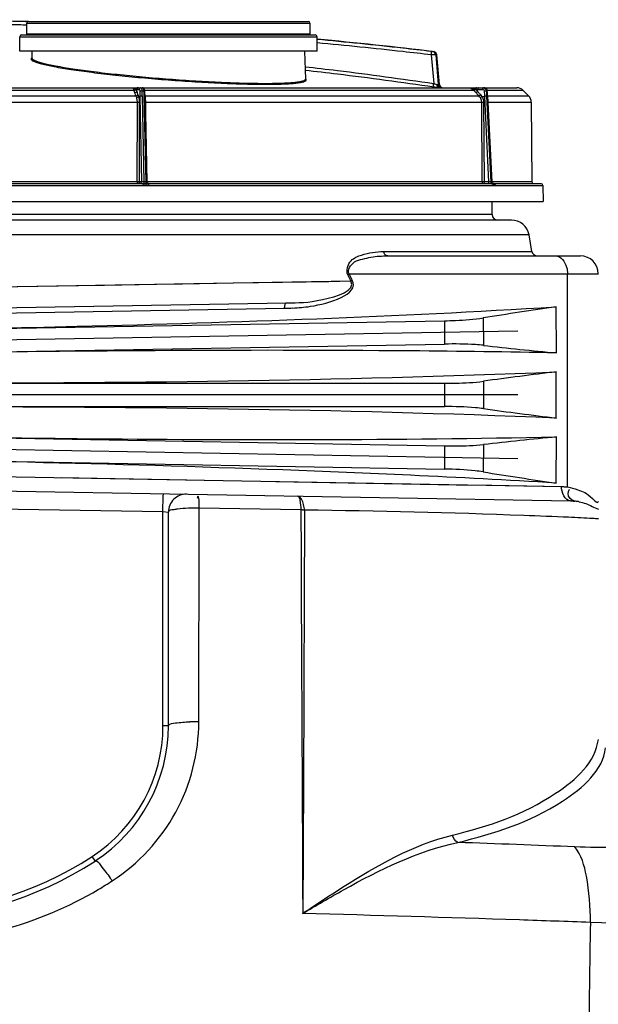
# Model space of a CAD drawing. Header units: millimetres. Extents: x 0 to 297, y 0 to 210.
# Tile 43 of 108: x 149 to 159, y 168 to 184. Entities that reach past the tile are written whole.
import ezdxf

# ---------------------------------------------------------------- set-up
doc = ezdxf.new("R2010")
doc.units = ezdxf.units.MM
doc.header["$LTSCALE"] = 16.335
doc.layers.get('0').update_dxf_attribs({"linetype": 'CONTINUOUS'})
for name, color, linetype in [('06_COURBES', 7, 'CONTINUOUS'), ('08_SURFACES', 7, 'CONTINUOUS'), ('AXES_REF', 7, 'CONTINUOUS')]:
    doc.layers.add(name, color=color, linetype=linetype)

msp = doc.modelspace()

# ---------------------------------------------------------------- linework, layer by layer
at = {"color": 7, "linetype": 'Continuous'}
for p, q in [((149.571, 184.233), (154.225, 184.233)), ((149.541, 184.024), (149.541, 184.203)), ((154.255, 184.203), (154.255, 184.024)), ((149.422, 183.74), (149.422, 183.979)), ((149.452, 184.009), (154.344, 184.009)), ((154.374, 183.74), (154.374, 183.979)), ((154.374, 183.74), (149.422, 183.74)), ((156.413, 183.183), (156.37, 183.676)), ((137.147, 183.129), (157.699, 183.129)), ((157.804, 183.086), (157.897, 182.993)), ((151.509, 182.993), (151.538, 181.562)), ((157.21, 183.053), (157.209, 183.073)), ((157.212, 183.032), (157.21, 183.053)), ((157.213, 183.012), (157.212, 183.032)), ((157.214, 182.994), (157.213, 183.012)), ((157.214, 182.994), (157.283, 181.561)), ((157.941, 182.888), (157.953, 181.562)), ((143.38, 181.533), (151.466, 181.533)), ((151.557, 181.533), (157.274, 181.533)), ((157.31, 181.533), (157.309, 181.533)), ((157.312, 181.533), (157.31, 181.533)), ((157.312, 181.533), (158.106, 181.533)), ((158.136, 181.503), (158.141, 181.234)), ((136.705, 181.234), (158.141, 181.234)), ((157.61, 180.927), (137.235, 180.927)), ((157.953, 180.404), (157.904, 180.681)), ((155.55, 180.33), (158.759, 180.33)), ((147.527, 179.437), (153.866, 179.548)), ((158.362, 178.716), (158.353, 179.483)), ((158.363, 178.716), (158.354, 179.483)), ((147.423, 179.092), (156.494, 179.251)), ((147.423, 178.705), (156.497, 178.863)), ((158.358, 177.632), (158.358, 178.4)), ((138.351, 178.21), (156.495, 178.21)), ((138.351, 177.822), (156.495, 177.822)), ((147.423, 177.328), (156.497, 177.169)), ((158.353, 176.549), (158.362, 177.317)), ((158.354, 176.549), (158.363, 177.317)), ((147.423, 176.94), (156.494, 176.782)), ((147.527, 176.446), (158.595, 176.253)), ((151.898, 172.509), (151.898, 176.066))]:
    msp.add_line(p, q, dxfattribs=at)
at = {"color": 9, "linetype": 'Continuous'}
for p, q in [((149.541, 184.203), (154.255, 184.203)), ((149.422, 183.979), (154.374, 183.979)), ((154.255, 184.024), (149.541, 184.024)), ((149.625, 183.624), (149.625, 183.624)), ((149.625, 183.624), (149.625, 183.624)), ((156.276, 183.677), (156.317, 183.2)), ((156.317, 183.73), (156.299, 183.73)), ((156.37, 183.676), (156.351, 183.676)), ((156.351, 183.676), (156.393, 183.183)), ((151.325, 183.086), (143.521, 183.086)), ((148.104, 183.13), (156.411, 183.13)), ((151.325, 183.086), (151.336, 183.048)), ((151.359, 183.103), (151.361, 183.102)), ((151.361, 183.102), (151.371, 183.067)), ((151.361, 183.102), (151.374, 183.102)), ((151.371, 183.067), (151.374, 183.102)), ((151.374, 183.102), (151.41, 183.101)), ((156.984, 183.086), (151.504, 183.086)), ((156.393, 183.183), (156.413, 183.183)), ((156.984, 183.086), (157.018, 183.048)), ((157.013, 183.103), (157.017, 183.102)), ((157.017, 183.102), (157.049, 183.102)), ((157.017, 183.102), (157.048, 183.067)), ((157.048, 183.067), (157.049, 183.102)), ((157.049, 183.102), (157.13, 183.101)), ((157.804, 183.086), (157.207, 183.086)), ((143.49, 182.993), (151.355, 182.993)), ((151.4, 182.984), (151.421, 182.986)), ((151.421, 182.986), (151.449, 181.562)), ((151.487, 183.072), (151.459, 183.072)), ((151.459, 182.987), (151.487, 181.561)), ((151.491, 182.987), (151.52, 181.561)), ((151.509, 182.993), (157.068, 182.993)), ((157.12, 182.984), (157.162, 182.986)), ((157.162, 182.986), (157.231, 181.562)), ((157.207, 183.072), (157.195, 183.072)), ((157.198, 182.987), (157.267, 181.561)), ((157.212, 182.987), (157.281, 181.561)), ((157.214, 182.993), (157.897, 182.993)), ((143.47, 182.888), (151.376, 182.888)), ((151.376, 182.888), (151.375, 181.562)), ((151.376, 182.888), (151.413, 182.889)), ((151.413, 182.889), (151.413, 181.562)), ((151.525, 182.195), (151.52, 182.888)), ((151.52, 182.888), (157.11, 182.888)), ((157.11, 182.888), (157.147, 182.889)), ((157.11, 182.888), (157.119, 181.562)), ((157.147, 182.889), (157.155, 181.562)), ((157.219, 182.888), (157.941, 182.888)), ((151.375, 181.562), (143.471, 181.562)), ((148.336, 181.503), (151.477, 181.503)), ((151.413, 181.562), (151.375, 181.562)), ((151.449, 181.562), (151.413, 181.562)), ((151.466, 181.533), (151.497, 181.533)), ((151.477, 181.503), (151.507, 181.504)), ((151.52, 181.561), (151.487, 181.561)), ((151.497, 181.533), (151.529, 181.533)), ((151.507, 181.504), (151.539, 181.504)), ((151.529, 181.533), (151.557, 181.533)), ((157.119, 181.562), (151.538, 181.562)), ((151.539, 181.504), (151.568, 181.503)), ((151.568, 181.503), (157.302, 181.503)), ((157.155, 181.562), (157.119, 181.562)), ((157.231, 181.562), (157.155, 181.562)), ((157.281, 181.561), (157.267, 181.561)), ((157.274, 181.533), (157.291, 181.533)), ((157.953, 181.562), (157.283, 181.562)), ((157.291, 181.533), (157.304, 181.533)), ((157.302, 181.503), (157.314, 181.504)), ((157.304, 181.533), (157.31, 181.533)), ((157.314, 181.504), (157.327, 181.504)), ((157.327, 181.504), (157.34, 181.503)), ((157.34, 181.503), (158.136, 181.503)), ((157.29, 181.017), (137.556, 181.017)), ((157.904, 180.681), (136.942, 180.681)), ((155.482, 180.404), (157.953, 180.404)), ((154.91, 180.032), (159.058, 180.032)), ((158.544, 176.484), (158.544, 180.032)), ((147.525, 179.787), (154.938, 179.913)), ((148.342, 179.801), (150.401, 179.836)), ((151.7, 179.858), (152.134, 179.866)), ((147.528, 179.348), (153.834, 179.458)), ((156.494, 179.251), (156.497, 178.863)), ((157.141, 179.298), (157.144, 178.842)), ((156.495, 178.21), (156.495, 177.822)), ((157.143, 178.244), (157.143, 177.788)), ((157.144, 177.191), (157.141, 176.734)), ((156.497, 177.169), (156.494, 176.782)), ((147.53, 176.684), (158.444, 176.491)), ((150.112, 176.639), (151.914, 176.607)), ((151.914, 176.607), (152.502, 176.596)), ((153.69, 176.575), (154.288, 176.565)), ((151.813, 176.331), (151.814, 176.371)), ((151.808, 176.073), (151.813, 176.331)), ((159.057, 176.238), (159.058, 176.242)), ((147.423, 176.149), (151.808, 176.073)), ((151.808, 172.509), (151.808, 176.073)), ((151.808, 176.073), (151.898, 176.066)), ((154.105, 176.102), (152.411, 176.13)), ((151.898, 172.509), (151.808, 172.509)), ((150.677, 170.258), (150.629, 170.333))]:
    msp.add_line(p, q, dxfattribs=at)
at = {"color": 7, "linetype": 'Continuous'}
for points in [[(149.627, 183.621), (149.627, 183.621), (149.627, 183.621), (149.627, 183.621)], [(151.505, 183.073), (151.505, 183.074), (151.505, 183.076), (151.505, 183.078), (151.505, 183.08), (151.504, 183.082), (151.504, 183.084), (151.504, 183.086), (151.503, 183.088), (151.503, 183.09), (151.502, 183.092), (151.502, 183.094), (151.501, 183.096), (151.501, 183.098), (151.5, 183.1), (151.499, 183.102), (151.499, 183.104), (151.498, 183.105), (151.497, 183.107), (151.496, 183.108), (151.495, 183.11), (151.494, 183.111), (151.494, 183.113), (151.493, 183.114), (151.492, 183.115), (151.491, 183.116), (151.49, 183.117), (151.488, 183.119), (151.487, 183.12), (151.486, 183.121), (151.485, 183.122), (151.484, 183.123), (151.482, 183.123), (151.481, 183.124), (151.48, 183.125), (151.478, 183.126), (151.477, 183.126), (151.476, 183.127), (151.474, 183.127), (151.473, 183.128), (151.471, 183.128), (151.47, 183.128), (151.468, 183.128), (151.467, 183.129), (151.466, 183.129), (151.464, 183.129)], [(157.209, 183.073), (157.209, 183.075), (157.209, 183.077), (157.208, 183.079), (157.208, 183.081), (157.207, 183.084), (157.207, 183.086), (157.206, 183.088), (157.205, 183.09), (157.204, 183.092), (157.203, 183.095), (157.202, 183.097), (157.201, 183.099), (157.2, 183.101), (157.199, 183.103), (157.198, 183.104), (157.196, 183.106), (157.195, 183.108), (157.193, 183.11), (157.192, 183.111), (157.19, 183.113), (157.189, 183.115), (157.187, 183.116), (157.185, 183.117), (157.183, 183.119), (157.182, 183.12), (157.18, 183.121), (157.178, 183.122), (157.176, 183.123), (157.174, 183.124), (157.172, 183.125), (157.17, 183.126), (157.168, 183.126), (157.166, 183.127), (157.163, 183.127), (157.161, 183.128), (157.159, 183.128), (157.157, 183.128), (157.155, 183.129), (157.153, 183.129), (157.152, 183.129)], [(151.509, 182.993), (151.509, 183.002), (151.509, 183.012), (151.508, 183.021), (151.508, 183.032), (151.507, 183.042), (151.507, 183.053), (151.506, 183.064), (151.505, 183.073)], [(151.56, 181.534), (151.558, 181.534), (151.557, 181.535), (151.556, 181.535), (151.555, 181.536), (151.553, 181.536), (151.552, 181.537), (151.551, 181.538), (151.55, 181.539), (151.549, 181.539), (151.548, 181.54), (151.547, 181.541), (151.546, 181.542), (151.545, 181.543), (151.544, 181.544), (151.543, 181.545), (151.543, 181.547), (151.542, 181.548), (151.541, 181.549), (151.541, 181.55), (151.54, 181.551), (151.54, 181.553), (151.539, 181.554), (151.539, 181.555), (151.539, 181.557), (151.538, 181.558), (151.538, 181.559), (151.538, 181.561), (151.538, 181.562)], [(151.564, 181.533), (151.562, 181.533), (151.561, 181.533), (151.56, 181.534)], [(151.568, 181.533), (151.566, 181.533), (151.565, 181.533), (151.564, 181.533)], [(157.309, 181.533), (157.308, 181.533), (157.306, 181.533), (157.305, 181.534), (157.304, 181.534), (157.302, 181.535), (157.301, 181.535), (157.3, 181.536), (157.299, 181.536), (157.298, 181.537), (157.296, 181.538), (157.295, 181.538), (157.294, 181.539), (157.293, 181.54), (157.292, 181.541), (157.291, 181.542), (157.29, 181.543), (157.29, 181.544), (157.289, 181.545), (157.288, 181.546), (157.287, 181.547), (157.287, 181.548), (157.286, 181.55), (157.285, 181.551), (157.285, 181.552), (157.285, 181.553), (157.284, 181.555), (157.284, 181.556), (157.284, 181.557), (157.283, 181.558), (157.283, 181.56), (157.283, 181.561)], [(158.595, 176.253), (158.603, 176.252), (158.61, 176.252), (158.618, 176.252), (158.623, 176.252)]]:
    msp.add_lwpolyline(points, dxfattribs=at)
at = {"color": 9, "linetype": 'Continuous'}
for points in [[(155.55, 180.33), (155.539, 180.332), (155.529, 180.335), (155.519, 180.34), (155.51, 180.347), (155.502, 180.356), (155.495, 180.367), (155.489, 180.378), (155.485, 180.391), (155.482, 180.404)], [(154.91, 180.032), (154.907, 180.03), (154.904, 180.029), (154.901, 180.027), (154.899, 180.025), (154.896, 180.023), (154.894, 180.022), (154.891, 180.02), (154.889, 180.018), (154.887, 180.017)], [(154.938, 179.913), (154.932, 179.925), (154.887, 180.017)], [(154.961, 179.929), (154.955, 179.94), (154.91, 180.032)], [(150.401, 179.836), (150.833, 179.844), (151.7, 179.858)], [(152.134, 179.866), (152.983, 179.88), (153.397, 179.887), (153.8, 179.894), (154.192, 179.901), (154.572, 179.907), (154.938, 179.913)], [(154.961, 179.929), (154.958, 179.927), (154.955, 179.925), (154.952, 179.923), (154.95, 179.922), (154.947, 179.92), (154.945, 179.918), (154.942, 179.917), (154.94, 179.915), (154.938, 179.913)], [(153.834, 179.458), (153.834, 179.474), (153.835, 179.489), (153.838, 179.503), (153.841, 179.516), (153.845, 179.527), (153.849, 179.536), (153.855, 179.542), (153.86, 179.547), (153.866, 179.548)], [(154.288, 176.565), (155.491, 176.543), (156.093, 176.533), (156.691, 176.522), (157.284, 176.512), (157.869, 176.501), (158.444, 176.491)], [(158.444, 176.491), (158.455, 176.491), (158.466, 176.491), (158.477, 176.49), (158.488, 176.489), (158.5, 176.489), (158.511, 176.488), (158.522, 176.487), (158.533, 176.485), (158.544, 176.484)], [(158.623, 176.252), (158.626, 176.251), (158.633, 176.251), (158.641, 176.25), (158.649, 176.25), (158.656, 176.249), (158.664, 176.248)], [(154.164, 176.098), (154.158, 176.099), (154.151, 176.099), (154.145, 176.1), (154.138, 176.1), (154.132, 176.101), (154.125, 176.101), (154.118, 176.102), (154.112, 176.102), (154.105, 176.102)]]:
    msp.add_lwpolyline(points, dxfattribs=at)
at = {"color": 7, "linetype": 'Continuous'}
for centre, radius, start, end in [((147.423, 109.681), 74.581, 88.35569, 96.84935), ((149.571, 184.203), 0.0298, 90, 180), ((154.225, 184.203), 0.0298, 0, 90), ((149.452, 183.979), 0.0298, 90, 180), ((149.526, 184.024), 0.0149, 270, 360), ((154.27, 184.024), 0.0149, 180, 270), ((154.344, 183.979), 0.0298, 0, 90), ((147.423, 109.681), 74.581, 83.15065, 84.65227), ((156.31, 183.671), 0.0597, 5, 83.1507), ((156.472, 183.188), 0.0597, 185, 270), ((157.699, 182.98), 0.149, 45.25, 90), ((157.792, 182.887), 0.149, 0.5, 45.25), ((157.983, 181.563), 0.0298, 180.5, 270), ((158.106, 181.503), 0.0298, 1, 90), ((157.38, 181.017), 0.0895, 180, 270), ((157.61, 180.629), 0.298, 10, 90), ((158.041, 180.42), 0.0895, 190, 270), ((158.759, 180.032), 0.298, 0, 90), ((168.16, 111.201), 68.982, 98.17327, 99.1919), ((163.997, 239.135), 60.682, 263.51603, 264.67239), ((165.969, 114.138), 64.711, 96.75393, 97.83909), ((165.969, 241.894), 64.711, 262.16091, 263.24607), ((163.997, 116.897), 60.681, 95.3276, 96.48396), ((168.16, 244.831), 68.982, 260.8081, 261.82674), ((152.196, 176.066), 0.298, 89, 180), ((149.213, 172.509), 2.685, 303.0557, 360), ((147.423, 175.259), 5.967, 236.9443, 303.0557)]:
    msp.add_arc(centre, radius, start, end, dxfattribs=at)
at = {"color": 9, "linetype": 'Continuous'}
for centre, radius, start, end in [((147.308, 108.137), 76.124, 88.30886, 88.51487), ((147.298, 107.825), 76.38, 88.31731, 88.51802), ((149.661, 183.565), 0.0694, 119.5571, 120.8714), ((149.64, 183.621), 0.0133, 178.0554, 187.3983), ((154.138, 183.225), 0.0694, 49.6254, 52.2902), ((156.383, 183.222), 0.0389, 255.8308, 269.4919), ((157.152, 183.079), 0.0499, 88.1491, 89.9993), ((157.152, 183.079), 0.05, 87.3098, 88.1496), ((151.378, 182.948), 0.136, 17.9495, 19.4261), ((151.515, 183.011), 0.0434, 262.8128, 267.5983), ((156.954, 182.885), 0.157, 31.6924, 43.363), ((156.964, 182.885), 0.185, 32.3604, 43.864), ((164.651, 183.352), 7.498, 182.1353, 182.7953), ((161.566, 183.195), 4.373, 181.6033, 182.7154), ((152.832, 182.771), 4.385, 2.829, 3.939), ((151.509, 185.641), 2.753, 270.0478, 270.2384), ((157.312, 181.507), 0.0255, 87.083, 89.9909), ((153.766, 183.385), 3.927, 270.9904, 272.9806), ((158.578, 175.433), 0.819, 80.015, 83.9897), ((158.575, 175.417), 0.837, 78.7186, 80.0216), ((149.213, 172.509), 2.595, 303.0557, 360), ((152.345, 169.722), 2.855, 88.7939, 91.8405), ((144.871, -166.55), 337.325, 87.65574, 87.98709), ((147.423, 175.259), 5.877, 236.9443, 303.0557), ((148.143, 168.075), 3.373, 33.3, 34.269), ((147.429, 175.373), 6.492, 300.5749, 302.9795), ((471.159, 164.067), 312.277, 179.05174, 179.82234)]:
    msp.add_arc(centre, radius, start, end, dxfattribs=at)
for points, knots in [([(156.274, 183.733), (156.116, 183.752), (155.484, 183.824), (154.85, 183.889), (154.374, 183.933)], [0, 0, 0, 0, 0.249247, 1, 1, 1, 1]), ([(156.276, 183.677), (156.118, 183.695), (155.485, 183.768), (154.851, 183.833), (154.374, 183.877)], [0, 0, 0, 0, 0.249247, 1, 1, 1, 1]), ([(156.299, 183.73), (156.296, 183.73), (156.288, 183.732), (156.28, 183.732), (156.274, 183.733)], [0, 0, 0, 0, 0.30974, 1, 1, 1, 1]), ([(156.276, 183.677), (156.277, 183.684), (156.278, 183.697), (156.278, 183.715), (156.277, 183.725), (156.276, 183.733), (156.274, 183.733)], [0, 0, 0, 0, 0.375891, 0.691532, 0.90595, 1, 1, 1, 1]), ([(149.625, 183.624), (149.623, 183.623), (149.617, 183.619), (149.611, 183.612), (149.611, 183.607)], [0, 0, 0, 0, 0.318285, 1, 1, 1, 1]), ([(149.611, 183.607), (149.611, 183.6), (149.621, 183.589), (149.636, 183.579), (149.665, 183.564), (149.715, 183.546), (149.828, 183.515), (150.018, 183.476), (150.298, 183.43), (150.64, 183.383), (151.03, 183.338), (151.455, 183.296), (151.896, 183.26), (152.339, 183.229), (152.765, 183.206), (153.158, 183.192), (153.457, 183.187), (153.669, 183.189), (153.803, 183.192), (153.919, 183.198), (154.015, 183.206), (154.082, 183.214), (154.125, 183.223), (154.15, 183.229), (154.169, 183.236), (154.183, 183.243), (154.192, 183.251), (154.194, 183.258), (154.194, 183.261)], [0, 0, 0, 0, 0.004438, 0.007988, 0.012589, 0.025065, 0.041937, 0.088387, 0.150387, 0.22566, 0.311402, 0.404398, 0.501135, 0.597923, 0.691035, 0.776857, 0.85205, 0.884734, 0.913713, 0.938718, 0.959529, 0.975982, 0.982547, 0.988003, 0.99237, 0.995699, 0.998124, 1, 1, 1, 1]), ([(149.627, 183.619), (149.628, 183.612), (149.639, 183.601), (149.656, 183.591), (149.686, 183.576), (149.737, 183.558), (149.814, 183.537), (149.91, 183.515), (150.076, 183.482), (150.324, 183.442), (150.665, 183.395), (151.053, 183.351), (151.474, 183.309), (151.911, 183.273), (152.349, 183.243), (152.77, 183.22), (153.158, 183.206), (153.454, 183.202), (153.663, 183.203), (153.795, 183.207), (153.909, 183.212), (154.004, 183.22), (154.07, 183.229), (154.113, 183.237), (154.137, 183.243), (154.156, 183.25), (154.17, 183.257), (154.179, 183.265), (154.181, 183.272), (154.181, 183.275)], [0, 0, 0, 0, 0.004806, 0.0086, 0.013448, 0.026404, 0.043713, 0.065267, 0.090888, 0.153384, 0.228926, 0.314725, 0.407589, 0.504036, 0.600417, 0.693047, 0.778361, 0.853064, 0.885523, 0.914297, 0.939122, 0.959781, 0.976114, 0.982632, 0.988051, 0.99239, 0.995701, 0.998121, 1, 1, 1, 1]), ([(156.351, 183.676), (156.351, 183.676), (156.348, 183.676), (156.341, 183.677), (156.326, 183.677), (156.303, 183.677), (156.285, 183.677), (156.276, 183.677)], [0, 0, 0, 0, 0.030253, 0.093063, 0.308739, 0.622851, 1, 1, 1, 1]), ([(156.351, 183.676), (156.35, 183.689), (156.338, 183.716), (156.312, 183.729), (156.299, 183.73)], [0, 0, 0, 0, 0.500325, 1, 1, 1, 1]), ([(154.174, 183.48), (154.353, 183.46), (155.069, 183.376), (155.783, 183.279), (156.317, 183.2)], [0, 0, 0, 0, 0.250736, 1, 1, 1, 1]), ([(154.176, 183.424), (154.355, 183.403), (155.07, 183.32), (155.784, 183.223), (156.317, 183.144)], [0, 0, 0, 0, 0.250735, 1, 1, 1, 1]), ([(154.194, 183.261), (154.194, 183.262), (154.193, 183.269), (154.188, 183.274), (154.183, 183.278)], [0, 0, 0, 0, 0.204735, 1, 1, 1, 1]), ([(151.289, 183.129), (151.302, 183.129), (151.327, 183.123), (151.35, 183.111), (151.359, 183.103)], [0, 0, 0, 0, 0.519803, 1, 1, 1, 1]), ([(151.289, 183.129), (151.292, 183.129), (151.301, 183.126), (151.311, 183.117), (151.319, 183.103), (151.323, 183.092), (151.325, 183.086)], [0, 0, 0, 0, 0.187277, 0.403956, 0.672764, 1, 1, 1, 1]), ([(151.325, 183.086), (151.328, 183.085), (151.341, 183.087), (151.355, 183.094), (151.359, 183.103)], [0, 0, 0, 0, 0.262893, 1, 1, 1, 1]), ([(151.386, 183.129), (151.38, 183.129), (151.366, 183.123), (151.36, 183.11), (151.359, 183.103)], [0, 0, 0, 0, 0.483779, 1, 1, 1, 1]), ([(151.388, 183.129), (151.382, 183.129), (151.367, 183.123), (151.361, 183.109), (151.361, 183.102)], [0, 0, 0, 0, 0.486629, 1, 1, 1, 1]), ([(151.402, 183.129), (151.395, 183.129), (151.381, 183.123), (151.375, 183.109), (151.374, 183.102)], [0, 0, 0, 0, 0.486629, 1, 1, 1, 1]), ([(151.436, 183.129), (151.43, 183.129), (151.416, 183.122), (151.41, 183.108), (151.41, 183.101)], [0, 0, 0, 0, 0.482664, 1, 1, 1, 1]), ([(151.41, 183.101), (151.414, 183.101), (151.419, 183.093), (151.421, 183.083), (151.421, 183.076), (151.421, 183.072)], [0, 0, 0, 0, 0.366751, 0.6603, 1, 1, 1, 1]), ([(151.436, 183.129), (151.444, 183.129), (151.454, 183.113), (151.458, 183.093), (151.459, 183.08), (151.459, 183.072)], [0, 0, 0, 0, 0.361024, 0.657233, 1, 1, 1, 1]), ([(151.464, 183.129), (151.467, 183.129), (151.474, 183.124), (151.48, 183.111), (151.485, 183.093), (151.487, 183.08), (151.487, 183.072)], [0, 0, 0, 0, 0.141855, 0.361087, 0.65733, 1, 1, 1, 1]), ([(156.317, 183.144), (156.315, 183.144), (156.314, 183.152), (156.313, 183.162), (156.314, 183.18), (156.316, 183.193), (156.317, 183.2)], [0, 0, 0, 0, 0.094782, 0.309362, 0.624587, 1, 1, 1, 1]), ([(156.317, 183.2), (156.322, 183.198), (156.341, 183.193), (156.36, 183.188), (156.373, 183.184)], [0, 0, 0, 0, 0.281878, 1, 1, 1, 1]), ([(156.317, 183.144), (156.326, 183.143), (156.357, 183.138), (156.388, 183.134), (156.411, 183.13)], [0, 0, 0, 0, 0.284028, 1, 1, 1, 1]), ([(156.411, 183.13), (156.405, 183.131), (156.395, 183.136), (156.378, 183.153), (156.374, 183.172), (156.373, 183.184)], [0, 0, 0, 0, 0.223787, 0.463552, 1, 1, 1, 1]), ([(156.435, 183.129), (156.428, 183.129), (156.415, 183.132), (156.392, 183.148), (156.384, 183.169), (156.383, 183.183)], [0, 0, 0, 0, 0.23742, 0.483193, 1, 1, 1, 1]), ([(156.383, 183.183), (156.385, 183.183), (156.389, 183.183), (156.392, 183.183), (156.393, 183.183)], [0, 0, 0, 0, 0.687956, 1, 1, 1, 1]), ([(156.453, 183.129), (156.438, 183.129), (156.408, 183.14), (156.395, 183.169), (156.393, 183.183)], [0, 0, 0, 0, 0.499632, 1, 1, 1, 1]), ([(156.411, 183.13), (156.413, 183.13), (156.421, 183.129), (156.429, 183.129), (156.435, 183.129)], [0, 0, 0, 0, 0.268443, 1, 1, 1, 1]), ([(156.889, 183.129), (156.91, 183.129), (156.953, 183.123), (156.994, 183.11), (157.013, 183.103)], [0, 0, 0, 0, 0.505075, 1, 1, 1, 1]), ([(156.889, 183.129), (156.906, 183.129), (156.943, 183.121), (156.972, 183.099), (156.984, 183.086)], [0, 0, 0, 0, 0.49752, 1, 1, 1, 1]), ([(156.984, 183.086), (156.986, 183.085), (156.991, 183.087), (157.001, 183.092), (157.009, 183.098), (157.013, 183.103)], [0, 0, 0, 0, 0.166845, 0.404814, 1, 1, 1, 1]), ([(157.024, 183.129), (157.02, 183.129), (157.014, 183.118), (157.014, 183.109), (157.013, 183.103)], [0, 0, 0, 0, 0.346708, 1, 1, 1, 1]), ([(157.025, 183.127), (157.022, 183.125), (157.018, 183.116), (157.017, 183.107), (157.017, 183.102)], [0, 0, 0, 0, 0.409356, 1, 1, 1, 1]), ([(157.061, 183.129), (157.057, 183.129), (157.05, 183.117), (157.05, 183.108), (157.049, 183.102)], [0, 0, 0, 0, 0.357795, 1, 1, 1, 1]), ([(157.14, 183.129), (157.137, 183.129), (157.131, 183.117), (157.13, 183.108), (157.13, 183.101)], [0, 0, 0, 0, 0.344947, 1, 1, 1, 1]), ([(157.13, 183.101), (157.137, 183.101), (157.152, 183.095), (157.158, 183.08), (157.158, 183.072)], [0, 0, 0, 0, 0.489964, 1, 1, 1, 1]), ([(157.14, 183.129), (157.154, 183.129), (157.183, 183.116), (157.195, 183.087), (157.195, 183.072)], [0, 0, 0, 0, 0.488125, 1, 1, 1, 1]), ([(157.154, 183.129), (157.167, 183.128), (157.195, 183.115), (157.206, 183.086), (157.207, 183.072)], [0, 0, 0, 0, 0.485063, 1, 1, 1, 1]), ([(151.336, 183.048), (151.34, 183.048), (151.353, 183.049), (151.367, 183.058), (151.371, 183.067)], [0, 0, 0, 0, 0.265629, 1, 1, 1, 1]), ([(151.336, 183.048), (151.338, 183.044), (151.343, 183.025), (151.35, 183.007), (151.355, 182.993)], [0, 0, 0, 0, 0.246951, 1, 1, 1, 1]), ([(151.355, 182.993), (151.359, 182.993), (151.372, 182.995), (151.386, 183.004), (151.39, 183.013)], [0, 0, 0, 0, 0.259883, 1, 1, 1, 1]), ([(151.355, 182.993), (151.356, 182.991), (151.36, 182.983), (151.363, 182.974), (151.365, 182.968)], [0, 0, 0, 0, 0.236604, 1, 1, 1, 1]), ([(151.365, 182.968), (151.372, 182.968), (151.385, 182.971), (151.397, 182.979), (151.4, 182.984)], [0, 0, 0, 0, 0.539355, 1, 1, 1, 1]), ([(151.365, 182.968), (151.366, 182.962), (151.373, 182.936), (151.376, 182.909), (151.376, 182.888)], [0, 0, 0, 0, 0.236388, 1, 1, 1, 1]), ([(151.39, 183.013), (151.391, 183.011), (151.395, 183.001), (151.398, 182.991), (151.4, 182.984)], [0, 0, 0, 0, 0.236692, 1, 1, 1, 1]), ([(151.4, 182.984), (151.403, 182.976), (151.41, 182.945), (151.413, 182.913), (151.413, 182.889)], [0, 0, 0, 0, 0.236122, 1, 1, 1, 1]), ([(151.459, 183.072), (151.452, 183.073), (151.439, 183.073), (151.427, 183.073), (151.421, 183.072)], [0, 0, 0, 0, 0.573477, 1, 1, 1, 1]), ([(151.459, 182.987), (151.455, 182.987), (151.443, 182.987), (151.43, 182.987), (151.421, 182.986)], [0, 0, 0, 0, 0.284065, 1, 1, 1, 1]), ([(151.505, 183.073), (151.505, 183.073), (151.505, 183.073), (151.504, 183.073), (151.502, 183.073), (151.499, 183.073), (151.494, 183.073), (151.49, 183.072), (151.487, 183.072)], [0, 0, 0, 0, 0.018783, 0.07129, 0.157074, 0.274394, 0.593028, 1, 1, 1, 1]), ([(151.509, 182.986), (151.509, 182.987), (151.507, 182.987), (151.504, 182.987), (151.498, 182.987), (151.493, 182.987), (151.491, 182.987)], [0, 0, 0, 0, 0.072976, 0.276198, 0.594208, 1, 1, 1, 1]), ([(151.52, 182.888), (151.52, 182.895), (151.52, 182.922), (151.517, 182.948), (151.513, 182.968)], [0, 0, 0, 0, 0.262298, 1, 1, 1, 1]), ([(157.018, 183.048), (157.02, 183.048), (157.025, 183.049), (157.035, 183.055), (157.043, 183.062), (157.048, 183.067)], [0, 0, 0, 0, 0.166951, 0.406803, 1, 1, 1, 1]), ([(157.018, 183.048), (157.03, 183.034), (157.047, 183.016), (157.064, 182.998), (157.068, 182.993)], [0, 0, 0, 0, 0.747522, 1, 1, 1, 1]), ([(157.048, 183.067), (157.06, 183.053), (157.076, 183.035), (157.093, 183.017), (157.097, 183.013)], [0, 0, 0, 0, 0.747713, 1, 1, 1, 1]), ([(157.068, 182.993), (157.07, 182.993), (157.074, 182.995), (157.084, 183.001), (157.092, 183.008), (157.097, 183.013)], [0, 0, 0, 0, 0.15817, 0.396445, 1, 1, 1, 1]), ([(157.088, 182.968), (157.09, 182.968), (157.094, 182.969), (157.105, 182.974), (157.114, 182.98), (157.12, 182.984)], [0, 0, 0, 0, 0.159871, 0.401526, 1, 1, 1, 1]), ([(157.088, 182.968), (157.098, 182.95), (157.108, 182.923), (157.11, 182.895), (157.11, 182.888)], [0, 0, 0, 0, 0.747772, 1, 1, 1, 1]), ([(157.12, 182.984), (157.133, 182.963), (157.144, 182.93), (157.147, 182.897), (157.147, 182.889)], [0, 0, 0, 0, 0.747669, 1, 1, 1, 1]), ([(157.195, 183.072), (157.19, 183.073), (157.178, 183.073), (157.165, 183.073), (157.158, 183.072)], [0, 0, 0, 0, 0.410838, 1, 1, 1, 1]), ([(157.198, 182.987), (157.196, 182.987), (157.184, 182.987), (157.172, 182.987), (157.162, 182.986)], [0, 0, 0, 0, 0.164536, 1, 1, 1, 1]), ([(157.209, 183.073), (157.209, 183.072), (157.208, 183.073), (157.207, 183.072), (157.207, 183.072)], [0, 0, 0, 0, 0.258481, 1, 1, 1, 1]), ([(157.214, 182.987), (157.214, 182.987), (157.213, 182.987), (157.212, 182.987), (157.212, 182.987)], [0, 0, 0, 0, 0.255842, 1, 1, 1, 1]), ([(151.375, 181.562), (151.375, 181.555), (151.376, 181.545), (151.383, 181.533), (151.386, 181.533)], [0, 0, 0, 0, 0.644231, 1, 1, 1, 1]), ([(151.413, 181.562), (151.413, 181.555), (151.408, 181.54), (151.393, 181.533), (151.386, 181.533)], [0, 0, 0, 0, 0.521081, 1, 1, 1, 1]), ([(151.449, 181.562), (151.449, 181.555), (151.444, 181.54), (151.43, 181.533), (151.423, 181.533)], [0, 0, 0, 0, 0.521081, 1, 1, 1, 1]), ([(151.487, 181.561), (151.484, 181.561), (151.471, 181.561), (151.458, 181.561), (151.449, 181.562)], [0, 0, 0, 0, 0.28443, 1, 1, 1, 1]), ([(151.466, 181.533), (151.47, 181.533), (151.476, 181.52), (151.477, 181.51), (151.477, 181.503)], [0, 0, 0, 0, 0.356542, 1, 1, 1, 1]), ([(151.487, 181.561), (151.487, 181.555), (151.489, 181.545), (151.493, 181.535), (151.497, 181.533)], [0, 0, 0, 0, 0.616068, 1, 1, 1, 1]), ([(151.497, 181.533), (151.501, 181.532), (151.505, 181.52), (151.507, 181.511), (151.507, 181.504)], [0, 0, 0, 0, 0.38373, 1, 1, 1, 1]), ([(151.538, 181.562), (151.537, 181.561), (151.536, 181.562), (151.533, 181.561), (151.529, 181.561), (151.524, 181.561), (151.521, 181.561), (151.52, 181.561)], [0, 0, 0, 0, 0.123325, 0.248609, 0.499073, 0.749536, 1, 1, 1, 1]), ([(151.52, 181.561), (151.52, 181.555), (151.521, 181.545), (151.526, 181.535), (151.529, 181.533)], [0, 0, 0, 0, 0.616068, 1, 1, 1, 1]), ([(151.529, 181.533), (151.533, 181.532), (151.538, 181.52), (151.539, 181.511), (151.539, 181.504)], [0, 0, 0, 0, 0.384331, 1, 1, 1, 1]), ([(151.557, 181.533), (151.561, 181.533), (151.568, 181.52), (151.568, 181.51), (151.568, 181.503)], [0, 0, 0, 0, 0.358801, 1, 1, 1, 1]), ([(157.119, 181.562), (157.119, 181.555), (157.124, 181.54), (157.139, 181.533), (157.146, 181.533)], [0, 0, 0, 0, 0.514506, 1, 1, 1, 1]), ([(157.155, 181.562), (157.155, 181.555), (157.154, 181.546), (157.151, 181.536), (157.148, 181.533), (157.146, 181.533)], [0, 0, 0, 0, 0.654832, 0.873127, 1, 1, 1, 1]), ([(157.231, 181.562), (157.231, 181.555), (157.23, 181.546), (157.226, 181.536), (157.223, 181.533), (157.222, 181.533)], [0, 0, 0, 0, 0.654832, 0.873127, 1, 1, 1, 1]), ([(157.267, 181.561), (157.265, 181.561), (157.253, 181.561), (157.241, 181.562), (157.231, 181.562)], [0, 0, 0, 0, 0.164686, 1, 1, 1, 1]), ([(157.267, 181.561), (157.268, 181.554), (157.272, 181.541), (157.285, 181.534), (157.291, 181.533)], [0, 0, 0, 0, 0.51231, 1, 1, 1, 1]), ([(157.274, 181.533), (157.281, 181.533), (157.296, 181.526), (157.302, 181.511), (157.302, 181.503)], [0, 0, 0, 0, 0.485797, 1, 1, 1, 1]), ([(157.283, 181.561), (157.283, 181.561), (157.282, 181.561), (157.281, 181.561), (157.281, 181.561)], [0, 0, 0, 0, 0.253283, 1, 1, 1, 1]), ([(157.281, 181.561), (157.281, 181.554), (157.286, 181.541), (157.298, 181.534), (157.304, 181.533)], [0, 0, 0, 0, 0.51231, 1, 1, 1, 1]), ([(157.291, 181.533), (157.297, 181.532), (157.309, 181.524), (157.314, 181.511), (157.314, 181.504)], [0, 0, 0, 0, 0.487395, 1, 1, 1, 1]), ([(157.304, 181.533), (157.31, 181.532), (157.323, 181.524), (157.327, 181.511), (157.327, 181.504)], [0, 0, 0, 0, 0.487612, 1, 1, 1, 1]), ([(157.313, 181.533), (157.32, 181.532), (157.334, 181.525), (157.339, 181.511), (157.34, 181.503)], [0, 0, 0, 0, 0.486839, 1, 1, 1, 1]), ([(154.887, 180.017), (154.852, 180.089), (154.912, 180.272), (155.17, 180.371), (155.359, 180.404), (155.482, 180.404)], [0, 0, 0, 0, 0.297304, 0.541137, 1, 1, 1, 1]), ([(154.91, 180.032), (154.871, 180.093), (154.972, 180.247), (155.132, 180.274), (155.315, 180.325), (155.457, 180.33), (155.55, 180.33)], [0, 0, 0, 0, 0.276787, 0.460377, 0.642525, 1, 1, 1, 1]), ([(158.348, 180.33), (158.435, 180.33), (158.533, 180.19), (158.544, 180.07), (158.544, 180.032)], [0, 0, 0, 0, 0.693767, 1, 1, 1, 1]), ([(153.866, 179.548), (154.067, 179.551), (154.35, 179.548), (155.034, 179.752), (154.938, 179.913)], [0, 0, 0, 0, 0.516856, 1, 1, 1, 1]), ([(153.97, 179.463), (154.068, 179.468), (154.39, 179.489), (155.081, 179.682), (154.961, 179.929)], [0, 0, 0, 0, 0.263706, 1, 1, 1, 1]), ([(158.554, 176.374), (158.555, 176.382), (158.558, 176.399), (158.564, 176.415), (158.567, 176.423)], [0, 0, 0, 0, 0.468707, 1, 1, 1, 1]), ([(158.567, 176.423), (158.569, 176.426), (158.572, 176.432), (158.575, 176.438), (158.577, 176.442)], [0, 0, 0, 0, 0.487672, 1, 1, 1, 1]), ([(158.714, 176.439), (158.804, 176.404), (158.873, 176.388), (159.052, 176.201), (159.057, 176.238)], [0, 0, 0, 0, 0.723864, 1, 1, 1, 1]), ([(152.411, 176.13), (152.411, 176.158), (152.403, 176.223), (152.418, 176.285), (152.384, 176.343), (152.381, 176.31), (152.378, 176.299)], [0, 0, 0, 0, 0.363477, 0.798639, 0.859903, 1, 1, 1, 1]), ([(154.051, 176.332), (154.075, 176.331), (154.095, 176.22), (154.103, 176.158), (154.105, 176.102)], [0, 0, 0, 0, 0.306362, 1, 1, 1, 1]), ([(154.164, 176.098), (154.162, 176.129), (154.151, 176.209), (154.108, 176.331), (154.051, 176.332)], [0, 0, 0, 0, 0.348845, 1, 1, 1, 1]), ([(158.739, 176.237), (158.776, 176.23), (158.888, 176.201), (158.987, 176.142), (159.058, 176.112)], [0, 0, 0, 0, 0.330223, 1, 1, 1, 1]), ([(152.05, 176.116), (152.029, 176.113), (151.984, 176.103), (151.898, 176.098), (151.898, 176.066)], [0, 0, 0, 0, 0.39935, 1, 1, 1, 1]), ([(154.105, 176.102), (154.107, 175.548), (154.114, 173.308), (154.13, 171.068), (154.135, 169.383)], [0, 0, 0, 0, 0.247582, 1, 1, 1, 1]), ([(154.164, 176.098), (154.163, 175.544), (154.153, 173.307), (154.148, 171.07), (154.136, 169.387)], [0, 0, 0, 0, 0.247517, 1, 1, 1, 1]), ([(158.563, 175.979), (158.314, 175.99), (156.848, 176.047), (155.382, 176.086), (154.164, 176.098)], [0, 0, 0, 0, 0.169818, 1, 1, 1, 1]), ([(159.058, 175.951), (159.028, 175.954), (158.863, 175.966), (158.698, 175.973), (158.563, 175.979)], [0, 0, 0, 0, 0.17927, 1, 1, 1, 1]), ([(150.962, 169.927), (151.398, 170.21), (152.139, 171.005), (152.405, 172.059), (152.405, 172.577)], [0, 0, 0, 0, 0.50062, 1, 1, 1, 1]), ([(151.898, 172.509), (151.898, 172.51), (151.898, 172.513), (151.9, 172.515), (151.901, 172.516)], [0, 0, 0, 0, 0.470728, 1, 1, 1, 1]), ([(151.901, 172.516), (151.925, 172.549), (152.064, 172.557), (152.174, 172.574), (152.254, 172.576)], [0, 0, 0, 0, 0.333924, 1, 1, 1, 1]), ([(156.631, 170.69), (157.23, 170.838), (158.153, 171.135), (159.014, 171.904), (159.058, 172.283)], [0, 0, 0, 0, 0.617902, 1, 1, 1, 1]), ([(156.719, 170.568), (157.326, 170.713), (158.254, 171.003), (159.137, 171.765), (159.18, 172.143)], [0, 0, 0, 0, 0.621267, 1, 1, 1, 1]), ([(161.81, 171.425), (161.838, 171.281), (161.666, 170.879), (160.944, 170.636), (159.937, 170.475), (159.124, 170.475), (158.669, 170.493)], [0, 0, 0, 0, 0.124469, 0.316439, 0.6136, 1, 1, 1, 1]), ([(154.136, 169.387), (154.355, 169.534), (155.137, 170.05), (155.975, 170.527), (156.631, 170.69)], [0, 0, 0, 0, 0.281152, 1, 1, 1, 1]), ([(154.13, 169.383), (154.357, 169.518), (155.177, 169.994), (156.048, 170.426), (156.719, 170.568)], [0, 0, 0, 0, 0.27799, 1, 1, 1, 1]), ([(158.925, 169.235), (158.927, 169.493), (158.894, 169.919), (158.779, 170.359), (158.669, 170.493)], [0, 0, 0, 0, 0.596407, 1, 1, 1, 1]), ([(150.677, 170.258), (150.709, 170.279), (150.813, 170.112), (150.88, 170.049), (150.93, 169.974)], [0, 0, 0, 0, 0.295264, 1, 1, 1, 1]), ([(163.017, 169.939), (163.018, 169.796), (162.758, 169.586), (162.368, 169.457), (161.095, 169.176), (159.924, 169.197), (158.925, 169.235)], [0, 0, 0, 0, 0.099997, 0.186043, 0.300153, 1, 1, 1, 1]), ([(158.925, 169.235), (158.531, 169.25), (156.935, 169.305), (155.338, 169.353), (154.135, 169.383)], [0, 0, 0, 0, 0.246533, 1, 1, 1, 1])]:
    msp.add_open_spline(points, degree=3, knots=knots, dxfattribs=at)
for points in [[(157.028, 183.129), (157.027, 183.129), (157.026, 183.128), (157.025, 183.127)], [(151.371, 183.067), (151.377, 183.049), (151.383, 183.03), (151.39, 183.013)], [(151.421, 183.072), (151.42, 183.044), (151.42, 183.015), (151.421, 182.986)], [(151.459, 183.072), (151.458, 183.044), (151.458, 183.016), (151.459, 182.987)], [(151.487, 183.072), (151.489, 183.044), (151.49, 183.016), (151.491, 182.987)], [(151.513, 182.968), (151.512, 182.973), (151.511, 182.979), (151.509, 182.985)], [(158.595, 176.253), (158.501, 176.254), (158.443, 176.397), (158.444, 176.491)], [(158.544, 176.484), (158.602, 176.476), (158.659, 176.46), (158.714, 176.439)], [(158.664, 176.248), (158.609, 176.259), (158.55, 176.319), (158.554, 176.374)], [(152.411, 176.13), (152.291, 176.133), (152.17, 176.131), (152.05, 176.116)], [(152.405, 172.577), (152.407, 173.761), (152.409, 174.945), (152.411, 176.13)], [(156.719, 170.568), (156.673, 170.587), (156.641, 170.64), (156.631, 170.69)], [(147.423, 168.88), (148.566, 168.88), (149.747, 169.202), (150.731, 169.784)]]:
    msp.add_open_spline(points, degree=3, dxfattribs=at)
at = {"color": 7, "linetype": 'Continuous'}
for points, knots in [([(147.423, 179.095), (148.408, 179.112), (152.053, 179.191), (155.698, 179.32), (158.353, 179.483)], [0, 0, 0, 0, 0.270259, 1, 1, 1, 1]), ([(156.494, 179.251), (156.556, 179.252), (156.772, 179.258), (156.989, 179.273), (157.141, 179.298)], [0, 0, 0, 0, 0.289141, 1, 1, 1, 1]), ([(157.144, 178.842), (157.1, 178.847), (156.885, 178.865), (156.668, 178.866), (156.497, 178.863)], [0, 0, 0, 0, 0.205938, 1, 1, 1, 1]), ([(158.362, 178.716), (157.553, 178.732), (153.907, 178.778), (150.26, 178.752), (147.423, 178.702)], [0, 0, 0, 0, 0.221915, 1, 1, 1, 1]), ([(136.488, 178.4), (140.13, 178.252), (147.423, 178.173), (154.716, 178.252), (158.358, 178.4)], [0, 0, 0, 0, 0.5, 1, 1, 1, 1]), ([(156.495, 178.21), (156.558, 178.21), (156.774, 178.213), (156.99, 178.223), (157.143, 178.244)], [0, 0, 0, 0, 0.289251, 1, 1, 1, 1]), ([(158.358, 177.632), (154.716, 177.78), (147.423, 177.859), (140.13, 177.78), (136.488, 177.632)], [0, 0, 0, 0, 0.5, 1, 1, 1, 1]), ([(157.143, 177.788), (157.099, 177.794), (156.883, 177.817), (156.667, 177.822), (156.495, 177.822)], [0, 0, 0, 0, 0.206087, 1, 1, 1, 1]), ([(147.423, 177.33), (148.409, 177.313), (152.055, 177.264), (155.702, 177.264), (158.362, 177.317)], [0, 0, 0, 0, 0.270333, 1, 1, 1, 1]), ([(156.497, 177.169), (156.559, 177.168), (156.775, 177.167), (156.992, 177.173), (157.144, 177.191)], [0, 0, 0, 0, 0.289345, 1, 1, 1, 1]), ([(158.353, 176.549), (157.545, 176.599), (153.904, 176.788), (150.259, 176.888), (147.423, 176.937)], [0, 0, 0, 0, 0.222041, 1, 1, 1, 1]), ([(157.141, 176.734), (157.097, 176.742), (156.882, 176.769), (156.665, 176.779), (156.494, 176.782)], [0, 0, 0, 0, 0.206252, 1, 1, 1, 1])]:
    msp.add_open_spline(points, degree=3, knots=knots, dxfattribs=at)
at = {"layer": '06_COURBES', "color": 40, "linetype": 'Continuous'}
for p, q in [((157.715, 179.078), (147.423, 178.899)), ((157.715, 178.016), (137.131, 178.016)), ((157.715, 176.954), (147.423, 177.134))]:
    msp.add_line(p, q, dxfattribs=at)
at = {"layer": '08_SURFACES', "color": 7, "linetype": 'Continuous'}
msp.add_line((157.29, 181.017), (157.29, 181.234), dxfattribs=at)
at = {"layer": 'AXES_REF', "color": 7, "linetype": 'Continuous'}
for p, q in [((149.627, 183.621), (149.631, 183.74)), ((154.165, 183.74), (154.181, 183.275))]:
    msp.add_line(p, q, dxfattribs=at)

doc.saveas('drawing.dxf')
